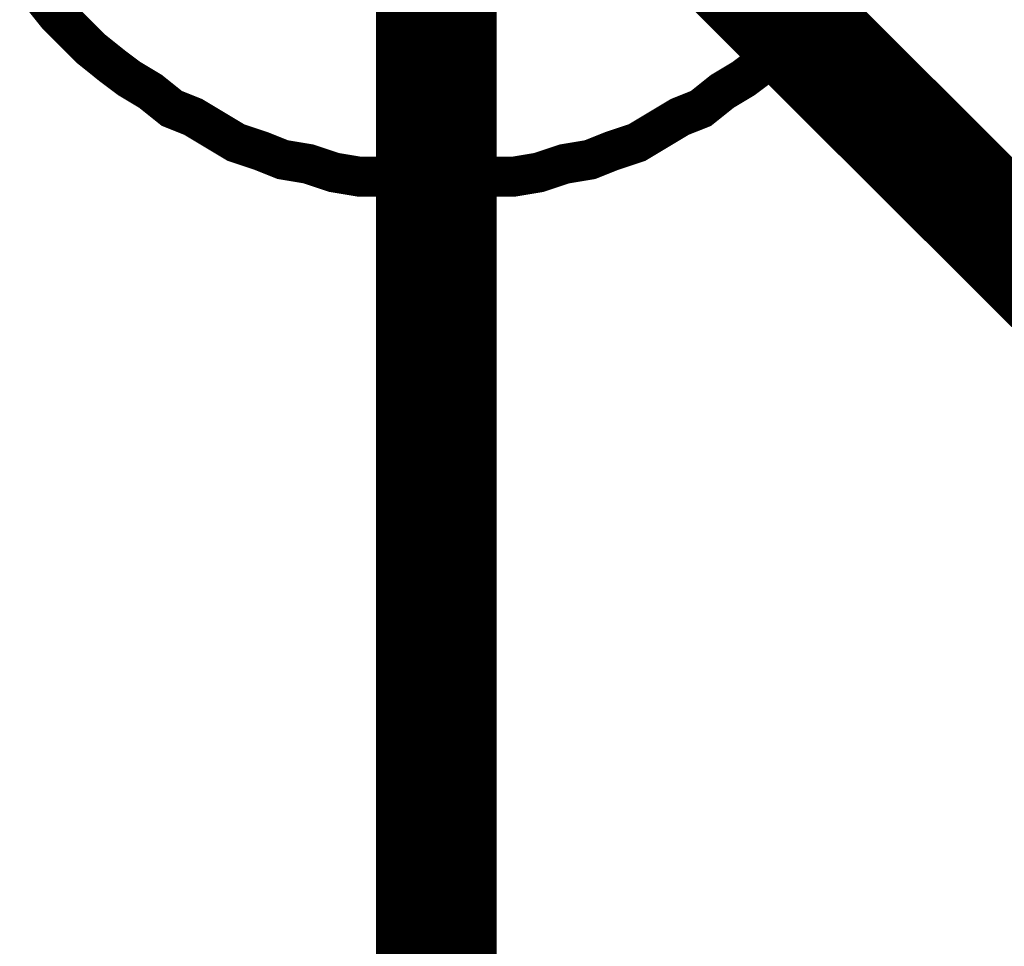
# Model space of a CAD drawing. Extents: x 0 to 22, y 0 to 17.
# Tile 46 of 62: x 12.5593 to 12.6556, y 12.4748 to 12.5654. Entities that reach past the tile are written whole.
import ezdxf

# ---------------------------------------------------------------- set-up
doc = ezdxf.new("R2010")
doc.units = 0
doc.layers.add('SHEET', color=255, linetype='CONTINUOUS')

msp = doc.modelspace()

# ---------------------------------------------------------------- linework, layer by layer
at = {"layer": 'SHEET'}
for points, const_width in [([(12.700205, 12.5), (12.600046, 12.59975)], 0.0118), ([(12.600046, 12.5), (12.600046, 12.59975)], 0.0118), ([(12.600046, 12.549666), (12.597542, 12.549666), (12.595038, 12.550083), (12.592534, 12.550083), (12.59003, 12.550501), (12.587526, 12.551336), (12.585022, 12.551753), (12.582935, 12.552588), (12.580431, 12.553422), (12.578344, 12.554674), (12.576258, 12.555927), (12.574171, 12.556761), (12.572084, 12.558431), (12.569998, 12.559683), (12.568328, 12.560935), (12.566242, 12.562604), (12.564572, 12.564274), (12.562903, 12.565943), (12.561234, 12.56803)], 0.0039), ([(12.600046, 12.549666), (12.597542, 12.549666), (12.595038, 12.550083), (12.592534, 12.550083), (12.59003, 12.550501), (12.587526, 12.551336), (12.585022, 12.551753), (12.582935, 12.552588), (12.580431, 12.553422), (12.578344, 12.554674), (12.576258, 12.555927), (12.574171, 12.556761), (12.572084, 12.558431), (12.569998, 12.559683), (12.568328, 12.560935), (12.566242, 12.562604), (12.564572, 12.564274), (12.562903, 12.565943), (12.561234, 12.56803)], 0.0039), ([(12.600046, 12.549666), (12.597542, 12.549666), (12.595038, 12.550083), (12.592534, 12.550083), (12.59003, 12.550501), (12.587526, 12.551336), (12.585022, 12.551753), (12.582935, 12.552588), (12.580431, 12.553422), (12.578344, 12.554674), (12.576258, 12.555927), (12.574171, 12.556761), (12.572084, 12.558431), (12.569998, 12.559683), (12.568328, 12.560935), (12.566242, 12.562604), (12.564572, 12.564274), (12.562903, 12.565943), (12.561234, 12.56803)], 0.0039), ([(12.600046, 12.549666), (12.597542, 12.549666), (12.595038, 12.550083), (12.592534, 12.550083), (12.59003, 12.550501), (12.587526, 12.551336), (12.585022, 12.551753), (12.582935, 12.552588), (12.580431, 12.553422), (12.578344, 12.554674), (12.576258, 12.555927), (12.574171, 12.556761), (12.572084, 12.558431), (12.569998, 12.559683), (12.568328, 12.560935), (12.566242, 12.562604), (12.564572, 12.564274), (12.562903, 12.565943), (12.561234, 12.56803)], 0.0039), ([(12.600046, 12.549666), (12.597542, 12.549666), (12.595038, 12.550083), (12.592534, 12.550083), (12.59003, 12.550501), (12.587526, 12.551336), (12.585022, 12.551753), (12.582935, 12.552588), (12.580431, 12.553422), (12.578344, 12.554674), (12.576258, 12.555927), (12.574171, 12.556761), (12.572084, 12.558431), (12.569998, 12.559683), (12.568328, 12.560935), (12.566242, 12.562604), (12.564572, 12.564274), (12.562903, 12.565943), (12.561234, 12.56803)], 0.0039), ([(12.600046, 12.549666), (12.597542, 12.549666), (12.595038, 12.550083), (12.592534, 12.550083), (12.59003, 12.550501), (12.587526, 12.551336), (12.585022, 12.551753), (12.582935, 12.552588), (12.580431, 12.553422), (12.578344, 12.554674), (12.576258, 12.555927), (12.574171, 12.556761), (12.572084, 12.558431), (12.569998, 12.559683), (12.568328, 12.560935), (12.566242, 12.562604), (12.564572, 12.564274), (12.562903, 12.565943), (12.561234, 12.56803)], 0.0039), ([(12.600046, 12.549666), (12.597542, 12.549666), (12.595038, 12.550083), (12.592534, 12.550083), (12.59003, 12.550501), (12.587526, 12.551336), (12.585022, 12.551753), (12.582935, 12.552588), (12.580431, 12.553422), (12.578344, 12.554674), (12.576258, 12.555927), (12.574171, 12.556761), (12.572084, 12.558431), (12.569998, 12.559683), (12.568328, 12.560935), (12.566242, 12.562604), (12.564572, 12.564274), (12.562903, 12.565943), (12.561234, 12.56803)], 0.0039), ([(12.600046, 12.549666), (12.597542, 12.549666), (12.595038, 12.550083), (12.592534, 12.550083), (12.59003, 12.550501), (12.587526, 12.551336), (12.585022, 12.551753), (12.582935, 12.552588), (12.580431, 12.553422), (12.578344, 12.554674), (12.576258, 12.555927), (12.574171, 12.556761), (12.572084, 12.558431), (12.569998, 12.559683), (12.568328, 12.560935), (12.566242, 12.562604), (12.564572, 12.564274), (12.562903, 12.565943), (12.561234, 12.56803)], 0.0039), ([(12.600046, 12.549666), (12.597542, 12.549666), (12.595038, 12.550083), (12.592534, 12.550083), (12.59003, 12.550501), (12.587526, 12.551336), (12.585022, 12.551753), (12.582935, 12.552588), (12.580431, 12.553422), (12.578344, 12.554674), (12.576258, 12.555927), (12.574171, 12.556761), (12.572084, 12.558431), (12.569998, 12.559683), (12.568328, 12.560935), (12.566242, 12.562604), (12.564572, 12.564274), (12.562903, 12.565943), (12.561234, 12.56803)], 0.0039), ([(12.600046, 12.549666), (12.597542, 12.549666), (12.595038, 12.550083), (12.592534, 12.550083), (12.59003, 12.550501), (12.587526, 12.551336), (12.585022, 12.551753), (12.582935, 12.552588), (12.580431, 12.553422), (12.578344, 12.554674), (12.576258, 12.555927), (12.574171, 12.556761), (12.572084, 12.558431), (12.569998, 12.559683), (12.568328, 12.560935), (12.566242, 12.562604), (12.564572, 12.564274), (12.562903, 12.565943), (12.561234, 12.56803)], 0.0039), ([(12.600046, 12.549666), (12.597542, 12.549666), (12.595038, 12.550083), (12.592534, 12.550083), (12.59003, 12.550501), (12.587526, 12.551336), (12.585022, 12.551753), (12.582935, 12.552588), (12.580431, 12.553422), (12.578344, 12.554674), (12.576258, 12.555927), (12.574171, 12.556761), (12.572084, 12.558431), (12.569998, 12.559683), (12.568328, 12.560935), (12.566242, 12.562604), (12.564572, 12.564274), (12.562903, 12.565943), (12.561234, 12.56803)], 0.0039), ([(12.600046, 12.549666), (12.597542, 12.549666), (12.595038, 12.550083), (12.592534, 12.550083), (12.59003, 12.550501), (12.587526, 12.551336), (12.585022, 12.551753), (12.582935, 12.552588), (12.580431, 12.553422), (12.578344, 12.554674), (12.576258, 12.555927), (12.574171, 12.556761), (12.572084, 12.558431), (12.569998, 12.559683), (12.568328, 12.560935), (12.566242, 12.562604), (12.564572, 12.564274), (12.562903, 12.565943), (12.561234, 12.56803)], 0.0039), ([(12.638857, 12.56803), (12.637188, 12.565943), (12.635519, 12.564274), (12.633849, 12.562604), (12.631763, 12.560935), (12.630093, 12.559683), (12.628007, 12.558431), (12.62592, 12.556761), (12.623833, 12.555927), (12.621747, 12.554674), (12.61966, 12.553422), (12.617156, 12.552588), (12.615069, 12.551753), (12.612565, 12.551336), (12.610061, 12.550501), (12.607557, 12.550083), (12.605053, 12.550083), (12.60255, 12.549666), (12.600046, 12.549666)], 0.0039), ([(12.638857, 12.56803), (12.637188, 12.565943), (12.635519, 12.564274), (12.633849, 12.562604), (12.631763, 12.560935), (12.630093, 12.559683), (12.628007, 12.558431), (12.62592, 12.556761), (12.623833, 12.555927), (12.621747, 12.554674), (12.61966, 12.553422), (12.617156, 12.552588), (12.615069, 12.551753), (12.612565, 12.551336), (12.610061, 12.550501), (12.607557, 12.550083), (12.605053, 12.550083), (12.60255, 12.549666), (12.600046, 12.549666)], 0.0039), ([(12.638857, 12.56803), (12.637188, 12.565943), (12.635519, 12.564274), (12.633849, 12.562604), (12.631763, 12.560935), (12.630093, 12.559683), (12.628007, 12.558431), (12.62592, 12.556761), (12.623833, 12.555927), (12.621747, 12.554674), (12.61966, 12.553422), (12.617156, 12.552588), (12.615069, 12.551753), (12.612565, 12.551336), (12.610061, 12.550501), (12.607557, 12.550083), (12.605053, 12.550083), (12.60255, 12.549666), (12.600046, 12.549666)], 0.0039), ([(12.638857, 12.56803), (12.637188, 12.565943), (12.635519, 12.564274), (12.633849, 12.562604), (12.631763, 12.560935), (12.630093, 12.559683), (12.628007, 12.558431), (12.62592, 12.556761), (12.623833, 12.555927), (12.621747, 12.554674), (12.61966, 12.553422), (12.617156, 12.552588), (12.615069, 12.551753), (12.612565, 12.551336), (12.610061, 12.550501), (12.607557, 12.550083), (12.605053, 12.550083), (12.60255, 12.549666), (12.600046, 12.549666)], 0.0039), ([(12.638857, 12.56803), (12.637188, 12.565943), (12.635519, 12.564274), (12.633849, 12.562604), (12.631763, 12.560935), (12.630093, 12.559683), (12.628007, 12.558431), (12.62592, 12.556761), (12.623833, 12.555927), (12.621747, 12.554674), (12.61966, 12.553422), (12.617156, 12.552588), (12.615069, 12.551753), (12.612565, 12.551336), (12.610061, 12.550501), (12.607557, 12.550083), (12.605053, 12.550083), (12.60255, 12.549666), (12.600046, 12.549666)], 0.0039), ([(12.638857, 12.56803), (12.637188, 12.565943), (12.635519, 12.564274), (12.633849, 12.562604), (12.631763, 12.560935), (12.630093, 12.559683), (12.628007, 12.558431), (12.62592, 12.556761), (12.623833, 12.555927), (12.621747, 12.554674), (12.61966, 12.553422), (12.617156, 12.552588), (12.615069, 12.551753), (12.612565, 12.551336), (12.610061, 12.550501), (12.607557, 12.550083), (12.605053, 12.550083), (12.60255, 12.549666), (12.600046, 12.549666)], 0.0039), ([(12.638857, 12.56803), (12.637188, 12.565943), (12.635519, 12.564274), (12.633849, 12.562604), (12.631763, 12.560935), (12.630093, 12.559683), (12.628007, 12.558431), (12.62592, 12.556761), (12.623833, 12.555927), (12.621747, 12.554674), (12.61966, 12.553422), (12.617156, 12.552588), (12.615069, 12.551753), (12.612565, 12.551336), (12.610061, 12.550501), (12.607557, 12.550083), (12.605053, 12.550083), (12.60255, 12.549666), (12.600046, 12.549666)], 0.0039), ([(12.638857, 12.56803), (12.637188, 12.565943), (12.635519, 12.564274), (12.633849, 12.562604), (12.631763, 12.560935), (12.630093, 12.559683), (12.628007, 12.558431), (12.62592, 12.556761), (12.623833, 12.555927), (12.621747, 12.554674), (12.61966, 12.553422), (12.617156, 12.552588), (12.615069, 12.551753), (12.612565, 12.551336), (12.610061, 12.550501), (12.607557, 12.550083), (12.605053, 12.550083), (12.60255, 12.549666), (12.600046, 12.549666)], 0.0039), ([(12.638857, 12.56803), (12.637188, 12.565943), (12.635519, 12.564274), (12.633849, 12.562604), (12.631763, 12.560935), (12.630093, 12.559683), (12.628007, 12.558431), (12.62592, 12.556761), (12.623833, 12.555927), (12.621747, 12.554674), (12.61966, 12.553422), (12.617156, 12.552588), (12.615069, 12.551753), (12.612565, 12.551336), (12.610061, 12.550501), (12.607557, 12.550083), (12.605053, 12.550083), (12.60255, 12.549666), (12.600046, 12.549666)], 0.0039), ([(12.638857, 12.56803), (12.637188, 12.565943), (12.635519, 12.564274), (12.633849, 12.562604), (12.631763, 12.560935), (12.630093, 12.559683), (12.628007, 12.558431), (12.62592, 12.556761), (12.623833, 12.555927), (12.621747, 12.554674), (12.61966, 12.553422), (12.617156, 12.552588), (12.615069, 12.551753), (12.612565, 12.551336), (12.610061, 12.550501), (12.607557, 12.550083), (12.605053, 12.550083), (12.60255, 12.549666), (12.600046, 12.549666)], 0.0039), ([(12.638857, 12.56803), (12.637188, 12.565943), (12.635519, 12.564274), (12.633849, 12.562604), (12.631763, 12.560935), (12.630093, 12.559683), (12.628007, 12.558431), (12.62592, 12.556761), (12.623833, 12.555927), (12.621747, 12.554674), (12.61966, 12.553422), (12.617156, 12.552588), (12.615069, 12.551753), (12.612565, 12.551336), (12.610061, 12.550501), (12.607557, 12.550083), (12.605053, 12.550083), (12.60255, 12.549666), (12.600046, 12.549666)], 0.0039), ([(12.638857, 12.56803), (12.637188, 12.565943), (12.635519, 12.564274), (12.633849, 12.562604), (12.631763, 12.560935), (12.630093, 12.559683), (12.628007, 12.558431), (12.62592, 12.556761), (12.623833, 12.555927), (12.621747, 12.554674), (12.61966, 12.553422), (12.617156, 12.552588), (12.615069, 12.551753), (12.612565, 12.551336), (12.610061, 12.550501), (12.607557, 12.550083), (12.605053, 12.550083), (12.60255, 12.549666), (12.600046, 12.549666)], 0.0039), ([(12.600046, 12.25), (12.600046, 12.5)], 0.0118)]:
    msp.add_lwpolyline(points, dxfattribs=dict(at, const_width=const_width))

doc.saveas('drawing.dxf')
